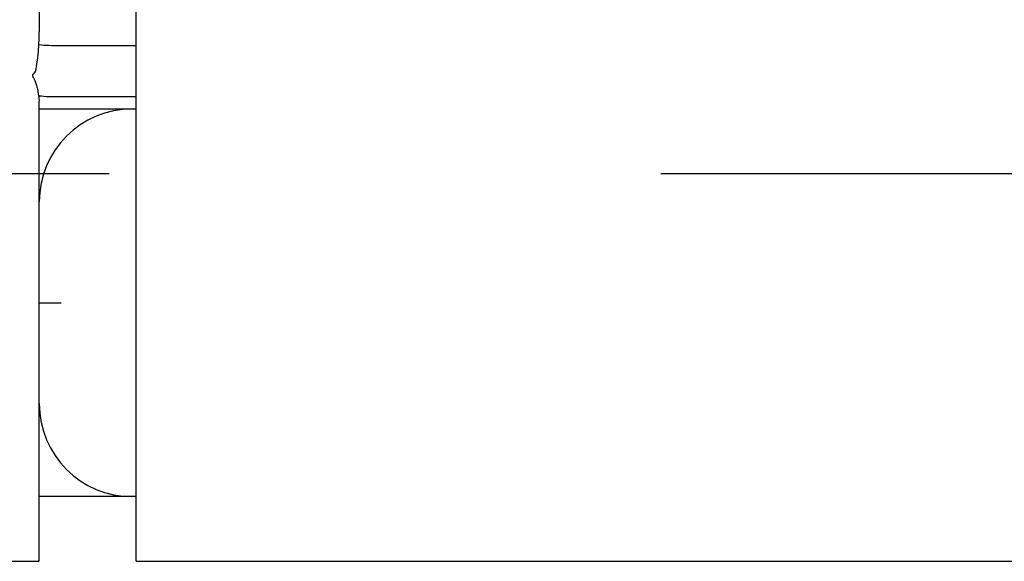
# Model space of a CAD drawing. Header units: inches. Extents: x 0 to 194, y 0 to 126.
# Tile 7 of 48: x 63.63 to 65.53, y 39.21 to 40.26. Entities that reach past the tile are written whole.
import ezdxf

# ---------------------------------------------------------------- set-up
doc = ezdxf.new("R2010")
doc.units = ezdxf.units.IN
doc.header["$LTSCALE"] = 10.674419
doc.header["$MEASUREMENT"] = 0
doc.linetypes.add('HIDDEN', pattern=[0.2, 0.1, -0.1])
doc.layers.get('0').update_dxf_attribs({"linetype": 'CONTINUOUS'})
doc.layers.add('DEFAULT_2', color=8, linetype='HIDDEN')
doc.layers.add('GASKET', color=7, linetype='CONTINUOUS')

msp = doc.modelspace()

# ---------------------------------------------------------------- linework, layer by layer
at = {"color": 3, "linetype": 'Continuous'}
for p, q in [((63.6675, 88.6906), (63.6675, 40.2389)), ((63.855, 39.2148), (63.855, 40.3147)), ((63.691, 40.2126), (63.855, 40.2126)), ((63.6675, 39.2148), (63.6675, 40.1045)), ((40.0113, 39.2148), (63.6675, 39.2148)), ((63.855, 39.2148), (87.5113, 39.2148))]:
    msp.add_line(p, q, dxfattribs=at)
at = {"color": 7, "linetype": 'Continuous'}
for p, q in [((63.855, 40.1132), (63.691, 40.1132)), ((63.6675, 40.0898), (63.855, 40.0898)), ((63.855, 39.3398), (63.6675, 39.3398))]:
    msp.add_line(p, q, dxfattribs=at)
at = {"color": 3, "linetype": 'Continuous'}
for points in [[(63.6607, 40.1636), (63.6628, 40.1761), (63.6645, 40.1887), (63.6658, 40.2013), (63.6668, 40.2138), (63.6673, 40.2264), (63.6675, 40.2389)], [(63.6668, 40.2141), (63.6671, 40.214), (63.6717, 40.2135), (63.6764, 40.2131), (63.6813, 40.2129), (63.6861, 40.2127), (63.691, 40.2126)], [(63.656, 40.1572), (63.6553, 40.1563), (63.6548, 40.1555), (63.6545, 40.1549), (63.6543, 40.1544), (63.6543, 40.1539), (63.6544, 40.1535), (63.6545, 40.153), (63.6548, 40.1525), (63.6552, 40.152), (63.6556, 40.1514), (63.656, 40.1507), (63.6565, 40.1499), (63.657, 40.1491), (63.6574, 40.1482), (63.6579, 40.1472), (63.6584, 40.1461), (63.6591, 40.1446), (63.6598, 40.1428), (63.6604, 40.1409), (63.6611, 40.139), (63.6617, 40.137), (63.6622, 40.1349), (63.6628, 40.1327), (63.6634, 40.1303), (63.6639, 40.1277), (63.6645, 40.1249), (63.665, 40.1221), (63.6655, 40.1191), (63.666, 40.1159)], [(63.6607, 40.1636), (63.6592, 40.1615), (63.6579, 40.1597), (63.656, 40.1572)], [(63.666, 40.1159), (63.6665, 40.1125), (63.667, 40.1087), (63.6675, 40.1045)]]:
    msp.add_lwpolyline(points, dxfattribs=at)
at = {"color": 7, "linetype": 'Continuous'}
msp.add_lwpolyline([(63.691, 40.1132), (63.6861, 40.1132), (63.6813, 40.1134), (63.6764, 40.1137), (63.6717, 40.1141), (63.6671, 40.1146), (63.6662, 40.1147)], dxfattribs=at)
for centre, start, end in [((63.8475, 39.9098), 90, 180), ((63.8475, 39.5198), 180, 270)]:
    msp.add_arc(centre, 0.18, start, end, dxfattribs=at)
at = {"layer": 'DEFAULT_2', "color": 8, "linetype": 'HIDDEN'}
msp.add_line((41.3863, 39.9648), (86.1363, 39.9648), dxfattribs=at)
at = {"layer": 'GASKET', "color": 7, "linetype": 'Continuous'}
msp.add_line((63.6675, 39.7148), (63.71, 39.7148), dxfattribs=at)

doc.saveas('drawing.dxf')
